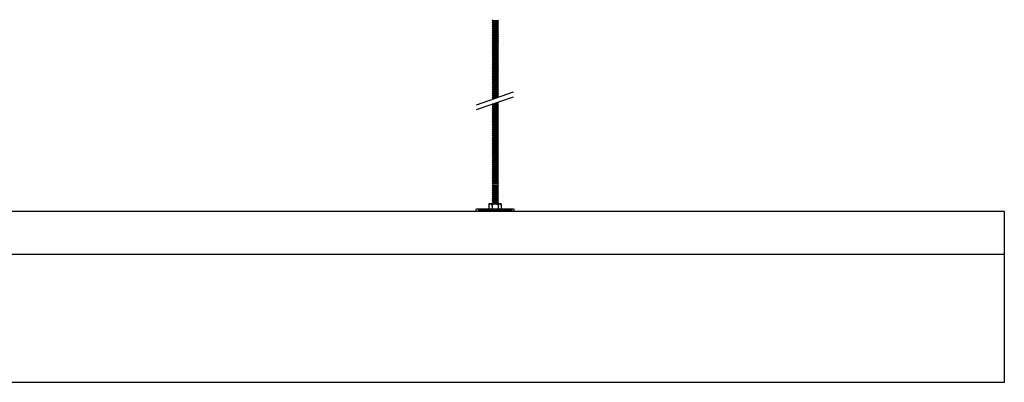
# Model space of a CAD drawing. Header units: millimetres. Extents: x 2538 to 24562, y 4449 to 23795.
# Tile 120 of 256: x 15590 to 16744, y 4469 to 4893. Entities that reach past the tile are written whole.
import ezdxf

# ---------------------------------------------------------------- set-up
doc = ezdxf.new("R2010")
doc.units = ezdxf.units.MM
doc.layers.add('_HD_tornillo', color=30, linetype='Continuous')
doc.layers.add('Make2D$Visible$Curves', color=7, linetype='Continuous', true_color=0x000000)

msp = doc.modelspace()

# ---------------------------------------------------------------- linework, layer by layer
at = {"layer": '_HD_tornillo'}
for p, q in [((16144.6, 4893.2), (16144, 4892.4)), ((16150.6, 4893.4), (16151.1, 4892.5)), ((16144, 4892.4), (16151.1, 4892.5)), ((16144, 4892.4), (16144.6, 4891.7)), ((16144.6, 4890.8), (16144, 4890)), ((16144, 4890), (16151.1, 4890.2)), ((16144, 4890), (16144.6, 4889.3)), ((16144.6, 4888.5), (16144, 4887.7)), ((16144, 4887.7), (16151.1, 4887.9)), ((16144, 4887.7), (16144.6, 4887)), ((16144.6, 4886.2), (16144, 4885.4)), ((16144, 4885.4), (16151.1, 4885.5)), ((16144, 4885.4), (16144.6, 4884.7)), ((16144.6, 4883.8), (16144, 4883)), ((16144, 4883), (16151.1, 4883.2)), ((16144, 4883), (16144.6, 4882.3)), ((16144.6, 4881.4), (16144, 4880.6)), ((16144.6, 4891.7), (16150.6, 4891.9)), ((16144.6, 4891.7), (16144.6, 4890.8)), ((16144.6, 4890.8), (16150.6, 4891)), ((16144.6, 4889.3), (16150.6, 4889.5)), ((16144.6, 4889.3), (16144.6, 4888.5)), ((16144.6, 4888.5), (16150.6, 4888.8)), ((16144.6, 4887), (16150.6, 4887.3)), ((16144.6, 4887), (16144.6, 4886.2)), ((16144.6, 4886.2), (16150.6, 4886.4)), ((16144.6, 4884.7), (16150.6, 4884.9)), ((16144.6, 4884.7), (16144.6, 4883.8)), ((16144.6, 4883.8), (16150.6, 4884)), ((16144.6, 4882.3), (16150.6, 4882.5)), ((16144.6, 4882.3), (16144.6, 4881.4)), ((16144.6, 4881.4), (16150.6, 4881.6)), ((16150.6, 4891.9), (16151.1, 4892.5)), ((16150.6, 4891.9), (16150.6, 4891)), ((16150.6, 4891), (16151.1, 4890.2)), ((16150.6, 4889.5), (16151.1, 4890.2)), ((16150.6, 4889.5), (16150.6, 4888.8)), ((16150.6, 4888.8), (16151.1, 4887.9)), ((16150.6, 4887.3), (16151.1, 4887.9)), ((16150.6, 4887.3), (16150.6, 4886.4)), ((16150.6, 4886.4), (16151.1, 4885.5)), ((16150.6, 4884.9), (16151.1, 4885.5)), ((16150.6, 4884.9), (16150.6, 4884)), ((16150.6, 4884), (16151.1, 4883.2)), ((16150.6, 4882.5), (16151.1, 4883.2)), ((16150.6, 4882.5), (16150.6, 4881.6)), ((16150.6, 4881.6), (16151.1, 4880.7)), ((16144, 4880.6), (16151.1, 4880.7)), ((16144, 4880.6), (16144.6, 4879.9)), ((16144.6, 4879), (16144, 4878.2)), ((16144, 4878.2), (16151.1, 4878.3)), ((16144, 4878.2), (16144.6, 4877.5)), ((16144.6, 4876.6), (16144, 4875.8)), ((16144, 4875.8), (16151.1, 4875.9)), ((16144, 4875.8), (16144.6, 4875.1)), ((16144.6, 4874.2), (16144, 4873.3)), ((16144, 4873.3), (16151.1, 4873.5)), ((16144, 4873.3), (16144.6, 4872.7)), ((16144.6, 4871.8), (16144, 4871)), ((16144, 4871), (16151.1, 4871.1)), ((16144, 4871), (16144.6, 4870.3)), ((16144.6, 4879.9), (16150.6, 4880.1)), ((16144.6, 4879.9), (16144.6, 4879)), ((16144.6, 4879), (16150.6, 4879.2)), ((16144.6, 4877.5), (16150.6, 4877.7)), ((16144.6, 4877.5), (16144.6, 4876.6)), ((16144.6, 4876.6), (16150.6, 4876.8)), ((16144.6, 4875.1), (16150.6, 4875.3)), ((16144.6, 4875.1), (16144.6, 4874.2)), ((16144.6, 4874.2), (16150.6, 4874.4)), ((16144.6, 4872.7), (16150.6, 4872.9)), ((16144.6, 4872.7), (16144.6, 4871.8)), ((16144.6, 4871.8), (16150.6, 4872)), ((16144.6, 4870.3), (16150.6, 4870.5)), ((16144.6, 4870.3), (16144.6, 4869.5)), ((16144.6, 4869.5), (16150.6, 4869.7)), ((16150.6, 4880.1), (16151.1, 4880.7)), ((16150.6, 4880.1), (16150.6, 4879.2)), ((16150.6, 4879.2), (16151.1, 4878.3)), ((16150.6, 4877.7), (16151.1, 4878.3)), ((16150.6, 4877.7), (16150.6, 4876.8)), ((16150.6, 4876.8), (16151.1, 4875.9)), ((16150.6, 4875.3), (16151.1, 4875.9)), ((16150.6, 4875.3), (16150.6, 4874.4)), ((16150.6, 4874.4), (16151.1, 4873.5)), ((16150.6, 4872.9), (16151.1, 4873.5)), ((16150.6, 4872.9), (16150.6, 4872)), ((16150.6, 4872), (16151.1, 4871.1)), ((16150.6, 4870.5), (16151.1, 4871.1)), ((16150.6, 4870.5), (16150.6, 4869.7)), ((16150.6, 4869.7), (16151.1, 4868.8)), ((16144.6, 4869.5), (16144, 4868.7)), ((16144, 4868.7), (16151.1, 4868.8)), ((16144, 4868.7), (16144.6, 4868)), ((16144.6, 4867.1), (16144, 4866.3)), ((16144, 4866.3), (16151.1, 4866.5)), ((16144, 4866.3), (16144.6, 4865.6)), ((16144.6, 4864.8), (16144, 4863.9)), ((16144, 4863.9), (16151.1, 4864.1)), ((16144, 4863.9), (16144.6, 4863.3)), ((16144.6, 4862.5), (16144, 4861.7)), ((16144, 4861.7), (16151.1, 4861.9)), ((16144, 4861.7), (16144.6, 4861)), ((16144.6, 4860), (16144, 4859.1)), ((16144, 4859.1), (16151.1, 4859.3)), ((16144, 4859.1), (16144.6, 4858.5)), ((16144.6, 4868), (16150.6, 4868.2)), ((16144.6, 4868), (16144.6, 4867.1)), ((16144.6, 4867.1), (16150.6, 4867.4)), ((16144.6, 4865.6), (16150.6, 4865.9)), ((16144.6, 4865.6), (16144.6, 4864.8)), ((16144.6, 4864.8), (16150.6, 4865)), ((16144.6, 4863.3), (16150.6, 4863.5)), ((16144.6, 4863.3), (16144.6, 4862.5)), ((16144.6, 4862.5), (16150.6, 4862.7)), ((16144.6, 4861), (16150.6, 4861.2)), ((16144.6, 4861), (16144.6, 4860)), ((16144.6, 4860), (16150.6, 4860.2)), ((16144.6, 4858.5), (16150.6, 4858.7)), ((16144.6, 4858.5), (16144.6, 4857.7)), ((16150.6, 4868.2), (16151.1, 4868.8)), ((16150.6, 4868.2), (16150.6, 4867.4)), ((16150.6, 4867.4), (16151.1, 4866.5)), ((16150.6, 4865.9), (16151.1, 4866.5)), ((16150.6, 4865.9), (16150.6, 4865)), ((16150.6, 4865), (16151.1, 4864.1)), ((16150.6, 4863.5), (16151.1, 4864.1)), ((16150.6, 4863.5), (16150.6, 4862.7)), ((16150.6, 4862.7), (16151.1, 4861.9)), ((16150.6, 4861.2), (16151.1, 4861.9)), ((16150.6, 4861.2), (16150.6, 4860.2)), ((16150.6, 4860.2), (16151.1, 4859.3)), ((16150.6, 4858.7), (16151.1, 4859.3)), ((16150.6, 4858.7), (16150.6, 4857.9)), ((16144.6, 4857.7), (16144, 4856.9)), ((16144, 4856.9), (16151.1, 4857)), ((16144, 4856.9), (16144.6, 4856.2)), ((16144.6, 4855.3), (16144, 4854.5)), ((16144, 4854.5), (16151.1, 4854.7)), ((16144, 4854.5), (16144.6, 4853.8)), ((16144.6, 4853), (16144, 4852.1)), ((16144, 4852.1), (16151.1, 4852.3)), ((16144, 4852.1), (16144.6, 4851.5)), ((16144.6, 4850.5), (16144, 4849.7)), ((16144, 4849.7), (16151.1, 4849.9)), ((16144, 4849.7), (16144.6, 4849)), ((16144.6, 4848.2), (16144, 4847.3)), ((16144, 4847.3), (16151.1, 4847.5)), ((16144, 4847.3), (16144.6, 4846.7)), ((16144.6, 4857.7), (16150.6, 4857.9)), ((16144.6, 4856.2), (16150.6, 4856.4)), ((16144.6, 4856.2), (16144.6, 4855.3)), ((16144.6, 4855.3), (16150.6, 4855.6)), ((16144.6, 4853.8), (16150.6, 4854.1)), ((16144.6, 4853.8), (16144.6, 4853)), ((16144.6, 4853), (16150.6, 4853.2)), ((16144.6, 4851.5), (16150.6, 4851.7)), ((16144.6, 4851.5), (16144.6, 4850.5)), ((16144.6, 4850.5), (16150.6, 4850.8)), ((16144.6, 4849), (16150.6, 4849.3)), ((16144.6, 4849), (16144.6, 4848.2)), ((16144.6, 4848.2), (16150.6, 4848.4)), ((16144.6, 4846.7), (16150.6, 4846.9)), ((16144.6, 4846.7), (16144.6, 4845.9)), ((16150.6, 4857.9), (16151.1, 4857)), ((16150.6, 4856.4), (16151.1, 4857)), ((16150.6, 4856.4), (16150.6, 4855.6)), ((16150.6, 4855.6), (16151.1, 4854.7)), ((16150.6, 4854.1), (16151.1, 4854.7)), ((16150.6, 4854.1), (16150.6, 4853.2)), ((16150.6, 4853.2), (16151.1, 4852.3)), ((16150.6, 4851.7), (16151.1, 4852.3)), ((16150.6, 4851.7), (16150.6, 4850.8)), ((16150.6, 4850.8), (16151.1, 4849.9)), ((16150.6, 4849.3), (16151.1, 4849.9)), ((16150.6, 4849.3), (16150.6, 4848.4)), ((16150.6, 4848.4), (16151.1, 4847.5)), ((16150.6, 4846.9), (16151.1, 4847.5)), ((16150.6, 4846.9), (16150.6, 4846.1)), ((16144.6, 4845.9), (16144, 4845.1)), ((16144, 4845.1), (16151.1, 4845.2)), ((16144, 4845.1), (16144.6, 4844.4)), ((16144.6, 4843.5), (16144, 4842.7)), ((16144, 4842.7), (16151.1, 4842.9)), ((16144, 4842.7), (16144.6, 4842)), ((16144.6, 4841.2), (16144, 4840.3)), ((16144, 4840.3), (16151.1, 4840.5)), ((16144, 4840.3), (16144.6, 4839.7)), ((16144.6, 4838.7), (16144, 4837.9)), ((16144, 4837.9), (16151.1, 4838.1)), ((16144, 4837.9), (16144.6, 4837.2)), ((16144.6, 4836.3), (16144, 4835.5)), ((16144, 4835.5), (16151.1, 4835.7)), ((16144, 4835.5), (16144.6, 4834.8)), ((16144.6, 4845.9), (16150.6, 4846.1)), ((16144.6, 4844.4), (16150.6, 4844.6)), ((16144.6, 4844.4), (16144.6, 4843.5)), ((16144.6, 4843.5), (16150.6, 4843.8)), ((16144.6, 4842), (16150.6, 4842.3)), ((16144.6, 4842), (16144.6, 4841.2)), ((16144.6, 4841.2), (16150.6, 4841.4)), ((16144.6, 4839.7), (16150.6, 4839.9)), ((16144.6, 4839.7), (16144.6, 4838.7)), ((16144.6, 4838.7), (16150.6, 4839)), ((16144.6, 4837.2), (16150.6, 4837.5)), ((16144.6, 4837.2), (16144.6, 4836.3)), ((16144.6, 4836.3), (16150.6, 4836.6)), ((16144.6, 4834.8), (16150.6, 4835.1)), ((16150.6, 4846.1), (16151.1, 4845.2)), ((16150.6, 4844.6), (16151.1, 4845.2)), ((16150.6, 4844.6), (16150.6, 4843.8)), ((16150.6, 4843.8), (16151.1, 4842.9)), ((16150.6, 4842.3), (16151.1, 4842.9)), ((16150.6, 4842.3), (16150.6, 4841.4)), ((16150.6, 4841.4), (16151.1, 4840.5)), ((16150.6, 4839.9), (16151.1, 4840.5)), ((16150.6, 4839.9), (16150.6, 4839)), ((16150.6, 4839), (16151.1, 4838.1)), ((16150.6, 4837.5), (16151.1, 4838.1)), ((16150.6, 4837.5), (16150.6, 4836.6)), ((16150.6, 4836.6), (16151.1, 4835.7)), ((16150.6, 4835.1), (16151.1, 4835.7)), ((16150.6, 4835.1), (16150.6, 4834.1)), ((16144.6, 4833.9), (16144, 4833.1)), ((16144, 4833.1), (16151.1, 4833.3)), ((16144, 4833.1), (16144.6, 4832.4)), ((16144.6, 4831.5), (16144, 4830.7)), ((16144, 4830.7), (16151.1, 4830.9)), ((16144, 4830.7), (16144.6, 4830)), ((16144.6, 4829.1), (16144, 4828.3)), ((16144, 4828.3), (16151.1, 4828.5)), ((16144, 4828.3), (16144.6, 4827.6)), ((16144.6, 4826.8), (16144, 4826)), ((16144, 4826), (16151.1, 4826.2)), ((16144, 4826), (16144.6, 4825.3)), ((16144.6, 4824.5), (16144, 4823.7)), ((16144, 4823.7), (16151.1, 4823.8)), ((16144, 4823.7), (16144.6, 4823)), ((16144.6, 4834.8), (16144.6, 4833.9)), ((16144.6, 4833.9), (16150.6, 4834.1)), ((16144.6, 4832.4), (16150.6, 4832.7)), ((16144.6, 4832.4), (16144.6, 4831.5)), ((16144.6, 4831.5), (16150.6, 4831.7)), ((16144.6, 4830), (16150.6, 4830.2)), ((16144.6, 4830), (16144.6, 4829.1)), ((16144.6, 4829.1), (16150.6, 4829.4)), ((16144.6, 4827.6), (16150.6, 4827.9)), ((16144.6, 4827.6), (16144.6, 4826.8)), ((16144.6, 4826.8), (16150.6, 4827.1)), ((16144.6, 4825.3), (16150.6, 4825.6)), ((16144.6, 4825.3), (16144.6, 4824.5)), ((16144.6, 4824.5), (16150.6, 4824.7)), ((16150.6, 4834.2), (16151.1, 4833.3)), ((16150.6, 4832.7), (16151.1, 4833.3)), ((16150.6, 4832.7), (16150.6, 4831.7)), ((16150.6, 4831.7), (16151.1, 4830.9)), ((16150.6, 4830.2), (16151.1, 4830.9)), ((16150.6, 4830.2), (16150.6, 4829.4)), ((16150.6, 4829.4), (16151.1, 4828.5)), ((16150.6, 4827.9), (16151.1, 4828.5)), ((16150.6, 4827.9), (16150.6, 4827.1)), ((16150.6, 4827.1), (16151.1, 4826.2)), ((16150.6, 4825.6), (16151.1, 4826.2)), ((16150.6, 4825.6), (16150.6, 4824.7)), ((16150.6, 4824.7), (16151.1, 4823.8)), ((16150.6, 4823.2), (16151.1, 4823.8)), ((16144.6, 4822.1), (16144, 4821.3)), ((16144, 4821.3), (16151.1, 4821.5)), ((16144, 4821.3), (16144.6, 4820.6)), ((16144.6, 4819.8), (16144, 4819)), ((16144, 4819), (16151.1, 4819.2)), ((16144, 4819), (16144.6, 4818.3)), ((16144.6, 4817.3), (16144, 4816.5)), ((16144, 4816.5), (16151.1, 4816.7)), ((16144, 4816.5), (16144.6, 4815.8)), ((16144.6, 4815), (16144, 4814.2)), ((16144, 4814.2), (16151.1, 4814.4)), ((16144, 4814.2), (16144.6, 4813.5)), ((16144.6, 4812.7), (16144, 4811.9)), ((16144, 4811.9), (16151.1, 4812)), ((16144.6, 4823), (16150.6, 4823.2)), ((16144.6, 4823), (16144.6, 4822.1)), ((16144.6, 4822.1), (16150.6, 4822.3)), ((16144.6, 4820.6), (16150.6, 4820.8)), ((16144.6, 4820.6), (16144.6, 4819.8)), ((16144.6, 4819.8), (16150.6, 4820.1)), ((16144.6, 4818.3), (16150.6, 4818.6)), ((16144.6, 4818.3), (16144.6, 4817.3)), ((16144.6, 4817.3), (16150.6, 4817.5)), ((16144.6, 4815.8), (16150.6, 4816)), ((16144.6, 4815.8), (16144.6, 4815)), ((16144.6, 4815), (16150.6, 4815.3)), ((16144.6, 4813.5), (16150.6, 4813.8)), ((16144.6, 4813.5), (16144.6, 4812.7)), ((16144.6, 4812.7), (16150.6, 4812.9)), ((16150.6, 4823.2), (16150.6, 4822.3)), ((16150.6, 4822.3), (16151.1, 4821.5)), ((16150.6, 4820.8), (16151.1, 4821.5)), ((16150.6, 4820.8), (16150.6, 4820.1)), ((16150.6, 4820.1), (16151.1, 4819.2)), ((16150.6, 4818.6), (16151.1, 4819.2)), ((16150.6, 4818.6), (16150.6, 4817.5)), ((16150.6, 4817.5), (16151.1, 4816.7)), ((16150.6, 4816), (16151.1, 4816.7)), ((16150.6, 4816), (16150.6, 4815.3)), ((16150.6, 4815.3), (16151.1, 4814.4)), ((16150.6, 4813.8), (16151.1, 4814.4)), ((16150.6, 4813.8), (16150.6, 4812.9)), ((16150.6, 4812.9), (16151.1, 4812)), ((16150.6, 4811.4), (16151.1, 4812)), ((16125.5, 4793.9), (16169, 4808.9)), ((16125.5, 4788.2), (16169, 4803.2)), ((16144, 4811.9), (16144.6, 4811.2)), ((16144.6, 4810.3), (16144, 4809.5)), ((16144, 4809.5), (16151.1, 4809.7)), ((16144, 4809.5), (16144.6, 4808.8)), ((16144.6, 4807.9), (16144, 4807.1)), ((16144, 4807.1), (16151.1, 4807.2)), ((16144, 4807.1), (16144.6, 4806.4)), ((16144.6, 4805.5), (16144, 4804.7)), ((16144, 4804.7), (16151.1, 4804.9)), ((16144, 4804.7), (16144.6, 4804)), ((16144.6, 4803.2), (16144, 4802.4)), ((16144, 4802.4), (16150.6, 4802.6)), ((16144, 4802.4), (16144.6, 4801.7)), ((16144.6, 4800.9), (16144.2, 4800.4)), ((16144.6, 4811.2), (16150.6, 4811.4)), ((16144.6, 4811.2), (16144.6, 4810.3)), ((16144.6, 4810.3), (16150.6, 4810.5)), ((16144.6, 4808.8), (16150.6, 4809)), ((16144.6, 4808.8), (16144.6, 4807.9)), ((16144.6, 4807.9), (16150.6, 4808.1)), ((16144.6, 4806.4), (16150.6, 4806.6)), ((16144.6, 4806.4), (16144.6, 4805.5)), ((16144.6, 4805.5), (16150.6, 4805.7)), ((16144.6, 4804), (16150.6, 4804.2)), ((16144.6, 4804), (16144.6, 4803.2)), ((16144.6, 4803.2), (16150.6, 4803.5)), ((16144.6, 4801.7), (16148.6, 4801.9)), ((16144.6, 4801.7), (16144.6, 4800.9)), ((16144.6, 4800.9), (16145.8, 4800.9)), ((16150.6, 4811.4), (16150.6, 4810.5)), ((16150.6, 4810.5), (16151.1, 4809.7)), ((16150.6, 4809), (16151.1, 4809.7)), ((16150.6, 4809), (16150.6, 4808.1)), ((16150.6, 4808.1), (16151.1, 4807.2)), ((16150.6, 4806.6), (16151.1, 4807.2)), ((16150.6, 4806.6), (16150.6, 4805.7)), ((16150.6, 4805.7), (16151.1, 4804.9)), ((16150.6, 4804.2), (16151.1, 4804.9)), ((16150.6, 4804.2), (16150.6, 4803.5)), ((16150.6, 4803.5), (16151, 4802.7)), ((16144.5, 4794.8), (16143.9, 4794)), ((16143.9, 4794), (16151, 4794.1)), ((16143.9, 4794), (16144.5, 4793.3)), ((16144.6, 4792.4), (16144, 4791.5)), ((16144, 4791.5), (16151, 4791.7)), ((16144, 4791.5), (16144.6, 4790.9)), ((16144.6, 4789.9), (16144, 4789.1)), ((16144, 4789.1), (16151, 4789.3)), ((16144, 4789.1), (16144.6, 4788.4)), ((16144.5, 4794.8), (16150.5, 4795)), ((16144.5, 4793.3), (16150.5, 4793.5)), ((16144.5, 4793.3), (16144.5, 4792.4)), ((16144.6, 4792.4), (16150.5, 4792.6)), ((16144.6, 4790.9), (16150.5, 4791.1)), ((16144.6, 4790.9), (16144.6, 4789.9)), ((16144.6, 4789.9), (16150.5, 4790.2)), ((16147.7, 4795.9), (16150.5, 4795.9)), ((16149.5, 4796.5), (16151, 4796.6)), ((16150.5, 4795.9), (16151, 4796.6)), ((16150.5, 4795.9), (16150.5, 4795)), ((16150.5, 4795), (16151, 4794.1)), ((16150.5, 4793.5), (16151, 4794.1)), ((16150.5, 4793.5), (16150.5, 4792.6)), ((16150.5, 4791.1), (16151, 4791.7)), ((16150.5, 4791.1), (16150.5, 4790.2)), ((16150.5, 4788.7), (16151, 4789.3)), ((16150.6, 4792.6), (16151, 4791.7)), ((16150.6, 4790.2), (16151, 4789.3)), ((16150.8, 4797), (16151, 4796.6)), ((16144.6, 4787.5), (16144, 4786.7)), ((16144, 4786.7), (16151, 4786.9)), ((16144, 4786.7), (16144.6, 4786)), ((16144.6, 4785.1), (16144, 4784.3)), ((16144, 4784.3), (16151, 4784.4)), ((16144, 4784.3), (16144.6, 4783.6)), ((16144.6, 4782.7), (16144, 4781.8)), ((16144, 4781.8), (16151, 4782)), ((16144, 4781.8), (16144.6, 4781.2)), ((16144.6, 4780.3), (16144, 4779.4)), ((16144, 4779.4), (16151, 4779.6)), ((16144, 4779.4), (16144.6, 4778.8)), ((16144.6, 4777.8), (16144, 4777)), ((16144.6, 4788.4), (16150.5, 4788.7)), ((16144.6, 4788.4), (16144.6, 4787.5)), ((16144.6, 4787.5), (16150.5, 4787.7)), ((16144.6, 4786), (16150.5, 4786.2)), ((16144.6, 4786), (16144.6, 4785.1)), ((16144.6, 4785.1), (16150.5, 4785.3)), ((16144.6, 4783.6), (16150.5, 4783.8)), ((16144.6, 4783.6), (16144.6, 4782.7)), ((16144.6, 4782.7), (16150.5, 4782.9)), ((16144.6, 4781.2), (16150.5, 4781.4)), ((16144.6, 4781.2), (16144.6, 4780.3)), ((16144.6, 4780.3), (16150.5, 4780.5)), ((16144.6, 4778.8), (16150.5, 4779)), ((16144.6, 4778.8), (16144.6, 4777.8)), ((16144.6, 4777.8), (16150.5, 4778.1)), ((16150.5, 4788.7), (16150.5, 4787.7)), ((16150.5, 4786.2), (16151, 4786.9)), ((16150.5, 4786.2), (16150.5, 4785.3)), ((16150.5, 4783.8), (16151, 4784.4)), ((16150.5, 4783.8), (16150.5, 4782.9)), ((16150.5, 4781.4), (16151, 4782)), ((16150.5, 4781.4), (16150.5, 4780.5)), ((16150.5, 4779), (16151, 4779.6)), ((16150.5, 4779), (16150.5, 4778.1)), ((16150.6, 4787.7), (16151, 4786.9)), ((16150.6, 4785.3), (16151, 4784.4)), ((16150.6, 4782.9), (16151, 4782)), ((16150.6, 4780.5), (16151, 4779.6)), ((16150.6, 4778.1), (16151, 4777.2)), ((16144, 4777), (16151, 4777.2)), ((16144, 4777), (16144.6, 4776.3)), ((16144.6, 4775.4), (16144, 4774.6)), ((16144, 4774.6), (16151.1, 4774.8)), ((16144, 4774.6), (16144.6, 4773.9)), ((16144.6, 4773), (16144, 4772.2)), ((16144, 4772.2), (16151.1, 4772.3)), ((16144, 4772.2), (16144.6, 4771.5)), ((16144.6, 4770.6), (16144, 4769.8)), ((16144, 4769.8), (16151.1, 4769.9)), ((16144, 4769.8), (16144.6, 4769.1)), ((16144.6, 4768.2), (16144, 4767.3)), ((16144, 4767.3), (16151.1, 4767.5)), ((16144, 4767.3), (16144.6, 4766.7)), ((16144.6, 4776.3), (16150.5, 4776.6)), ((16144.6, 4776.3), (16144.6, 4775.4)), ((16144.6, 4775.4), (16150.6, 4775.6)), ((16144.6, 4773.9), (16150.6, 4774.1)), ((16144.6, 4773.9), (16144.6, 4773)), ((16144.6, 4773), (16150.6, 4773.2)), ((16144.6, 4771.5), (16150.6, 4771.7)), ((16144.6, 4771.5), (16144.6, 4770.6)), ((16144.6, 4770.6), (16150.6, 4770.8)), ((16144.6, 4769.1), (16150.6, 4769.3)), ((16144.6, 4769.1), (16144.6, 4768.2)), ((16144.6, 4768.2), (16150.6, 4768.4)), ((16144.6, 4766.7), (16150.6, 4766.9)), ((16144.6, 4766.7), (16144.6, 4765.7)), ((16144.6, 4765.7), (16150.6, 4766)), ((16150.5, 4776.6), (16151, 4777.2)), ((16150.5, 4776.6), (16150.5, 4775.6)), ((16150.6, 4775.6), (16151.1, 4774.8)), ((16150.6, 4774.1), (16151.1, 4774.8)), ((16150.6, 4774.1), (16150.6, 4773.2)), ((16150.6, 4773.2), (16151.1, 4772.3)), ((16150.6, 4771.7), (16151.1, 4772.3)), ((16150.6, 4771.7), (16150.6, 4770.8)), ((16150.6, 4770.8), (16151.1, 4769.9)), ((16150.6, 4769.3), (16151.1, 4769.9)), ((16150.6, 4769.3), (16150.6, 4768.4)), ((16150.6, 4768.4), (16151.1, 4767.5)), ((16150.6, 4766.9), (16151.1, 4767.5)), ((16150.6, 4766.9), (16150.6, 4766)), ((16150.6, 4766), (16151.1, 4765.1)), ((16144.6, 4765.7), (16144, 4764.9)), ((16144, 4764.9), (16151.1, 4765.1)), ((16144, 4764.9), (16144.6, 4764.2)), ((16144.6, 4763.3), (16144, 4762.5)), ((16144, 4762.5), (16151.1, 4762.7)), ((16144, 4762.5), (16144.6, 4761.8)), ((16144.6, 4760.9), (16144, 4760.1)), ((16144, 4760.1), (16151.1, 4760.2)), ((16144, 4760.1), (16144.6, 4759.4)), ((16144.6, 4758.5), (16144, 4757.7)), ((16144, 4757.7), (16151.1, 4757.8)), ((16144, 4757.7), (16144.6, 4757)), ((16144.6, 4756), (16144, 4755.2)), ((16144, 4755.2), (16151.1, 4755.4)), ((16144, 4755.2), (16144.6, 4754.5)), ((16144.6, 4764.2), (16150.6, 4764.5)), ((16144.6, 4764.2), (16144.6, 4763.3)), ((16144.6, 4763.3), (16150.6, 4763.5)), ((16144.6, 4761.8), (16150.6, 4762)), ((16144.6, 4761.8), (16144.6, 4760.9)), ((16144.6, 4760.9), (16150.6, 4761.1)), ((16144.6, 4759.4), (16150.6, 4759.6)), ((16144.6, 4759.4), (16144.6, 4758.5)), ((16144.6, 4758.5), (16150.6, 4758.7)), ((16144.6, 4757), (16150.6, 4757.2)), ((16144.6, 4757), (16144.6, 4756)), ((16144.6, 4756), (16150.6, 4756.3)), ((16144.6, 4754.5), (16150.6, 4754.8)), ((16144.6, 4754.5), (16144.6, 4753.6)), ((16150.6, 4764.5), (16151.1, 4765.1)), ((16150.6, 4764.5), (16150.6, 4763.5)), ((16150.6, 4763.5), (16151.1, 4762.7)), ((16150.6, 4762), (16151.1, 4762.7)), ((16150.6, 4762), (16150.6, 4761.1)), ((16150.6, 4761.1), (16151.1, 4760.2)), ((16150.6, 4759.6), (16151.1, 4760.2)), ((16150.6, 4759.6), (16150.6, 4758.7)), ((16150.6, 4758.7), (16151.1, 4757.8)), ((16150.6, 4757.2), (16151.1, 4757.8)), ((16150.6, 4757.2), (16150.6, 4756.3)), ((16150.6, 4756.3), (16151.1, 4755.4)), ((16150.6, 4754.8), (16151.1, 4755.4)), ((16150.6, 4754.8), (16150.6, 4753.9)), ((16144.6, 4753.6), (16144, 4752.8)), ((16144, 4752.8), (16151.1, 4753)), ((16144, 4752.8), (16144.6, 4752.1)), ((16144.6, 4751.2), (16144, 4750.4)), ((16144, 4750.4), (16151.1, 4750.6)), ((16144, 4750.4), (16144.6, 4749.7)), ((16144.6, 4748.8), (16144, 4748)), ((16144, 4748), (16151.1, 4748.1)), ((16144, 4748), (16144.6, 4747.3)), ((16144.6, 4746.4), (16144, 4745.5)), ((16144, 4745.5), (16151.1, 4745.7)), ((16144, 4745.5), (16144.6, 4744.9)), ((16144.6, 4743.9), (16144, 4743.1)), ((16144, 4743.1), (16151.1, 4743.3)), ((16144, 4743.1), (16144.6, 4742.4)), ((16144.6, 4753.6), (16150.6, 4753.9)), ((16144.6, 4752.1), (16150.6, 4752.4)), ((16144.6, 4752.1), (16144.6, 4751.2)), ((16144.6, 4751.2), (16150.6, 4751.4)), ((16144.6, 4749.7), (16150.6, 4749.9)), ((16144.6, 4749.7), (16144.6, 4748.8)), ((16144.6, 4748.8), (16150.6, 4749)), ((16144.6, 4747.3), (16150.6, 4747.5)), ((16144.6, 4747.3), (16144.6, 4746.4)), ((16144.6, 4746.4), (16150.6, 4746.6)), ((16144.6, 4744.9), (16150.6, 4745.1)), ((16144.6, 4744.9), (16144.6, 4743.9)), ((16144.6, 4743.9), (16150.6, 4744.2)), ((16144.6, 4742.4), (16150.6, 4742.7)), ((16150.6, 4753.9), (16151.1, 4753)), ((16150.6, 4752.4), (16151.1, 4753)), ((16150.6, 4752.4), (16150.6, 4751.4)), ((16150.6, 4751.4), (16151.1, 4750.6)), ((16150.6, 4749.9), (16151.1, 4750.6)), ((16150.6, 4749.9), (16150.6, 4749)), ((16150.6, 4749), (16151.1, 4748.1)), ((16150.6, 4747.5), (16151.1, 4748.1)), ((16150.6, 4747.5), (16150.6, 4746.6)), ((16150.6, 4746.6), (16151.1, 4745.7)), ((16150.6, 4745.1), (16151.1, 4745.7)), ((16150.6, 4745.1), (16150.6, 4744.2)), ((16150.6, 4744.2), (16151.1, 4743.3)), ((16150.6, 4742.7), (16151.1, 4743.3)), ((16150.6, 4742.7), (16150.6, 4741.8)), ((16144.6, 4741.5), (16144, 4740.7)), ((16144, 4740.7), (16151.1, 4740.9)), ((16144, 4740.7), (16144.6, 4740)), ((16144.6, 4739.1), (16144, 4738.3)), ((16144, 4738.3), (16151.1, 4738.5)), ((16144, 4738.3), (16144.6, 4737.6)), ((16144.6, 4736.7), (16144, 4735.9)), ((16144, 4735.9), (16151.1, 4736)), ((16144, 4735.9), (16144.6, 4735.2)), ((16144.6, 4734.3), (16144, 4733.4)), ((16144, 4733.4), (16151.1, 4733.6)), ((16144, 4733.4), (16144.6, 4732.8)), ((16144.6, 4731.8), (16144, 4731)), ((16144, 4731), (16151.1, 4731.2)), ((16144.6, 4742.4), (16144.6, 4741.5)), ((16144.6, 4741.5), (16150.6, 4741.8)), ((16144.6, 4740), (16150.6, 4740.3)), ((16144.6, 4740), (16144.6, 4739.1)), ((16144.6, 4739.1), (16150.6, 4739.3)), ((16144.6, 4737.6), (16150.6, 4737.8)), ((16144.6, 4737.6), (16144.6, 4736.7)), ((16144.6, 4736.7), (16150.6, 4736.9)), ((16144.6, 4735.2), (16150.6, 4735.4)), ((16144.6, 4735.2), (16144.6, 4734.3)), ((16144.6, 4734.3), (16150.6, 4734.5)), ((16144.6, 4732.8), (16150.6, 4733)), ((16144.6, 4732.8), (16144.6, 4731.8)), ((16144.6, 4731.8), (16150.6, 4732.1)), ((16150.6, 4741.8), (16151.1, 4740.9)), ((16150.6, 4740.3), (16151.1, 4740.9)), ((16150.6, 4740.3), (16150.6, 4739.3)), ((16150.6, 4739.3), (16151.1, 4738.5)), ((16150.6, 4737.8), (16151.1, 4738.5)), ((16150.6, 4737.8), (16150.6, 4736.9)), ((16150.6, 4736.9), (16151.1, 4736)), ((16150.6, 4735.4), (16151.1, 4736)), ((16150.6, 4735.4), (16150.6, 4734.5)), ((16150.6, 4734.5), (16151.1, 4733.6)), ((16150.6, 4733), (16151.1, 4733.6)), ((16150.6, 4733), (16150.6, 4732.1)), ((16150.6, 4732.1), (16151.1, 4731.2)), ((16150.6, 4730.6), (16151.1, 4731.2)), ((16144, 4731), (16144.6, 4730.4)), ((16144.6, 4729.4), (16144, 4728.6)), ((16144, 4728.6), (16151.1, 4728.8)), ((16144, 4728.6), (16144.6, 4727.9)), ((16144.6, 4727), (16144, 4726.2)), ((16144, 4726.2), (16151.1, 4726.4)), ((16144, 4726.2), (16144.6, 4725.5)), ((16144.6, 4724.6), (16144, 4723.8)), ((16144, 4723.8), (16151.1, 4723.9)), ((16144, 4723.8), (16144.6, 4723.1)), ((16144.6, 4722.2), (16144, 4721.3)), ((16144, 4721.3), (16151.1, 4721.5)), ((16144, 4721.3), (16144.6, 4720.7)), ((16144.6, 4719.7), (16144, 4718.9)), ((16144.6, 4730.4), (16150.6, 4730.6)), ((16144.6, 4730.4), (16144.6, 4729.4)), ((16144.6, 4729.4), (16150.6, 4729.6)), ((16144.6, 4727.9), (16150.6, 4728.2)), ((16144.6, 4727.9), (16144.6, 4727)), ((16144.6, 4727), (16150.6, 4727.2)), ((16144.6, 4725.5), (16150.6, 4725.7)), ((16144.6, 4725.5), (16144.6, 4724.6)), ((16144.6, 4724.6), (16150.6, 4724.8)), ((16144.6, 4723.1), (16150.6, 4723.3)), ((16144.6, 4723.1), (16144.6, 4722.2)), ((16144.6, 4722.2), (16150.6, 4722.4)), ((16144.6, 4720.7), (16150.6, 4720.9)), ((16144.6, 4720.7), (16144.6, 4719.7)), ((16144.6, 4719.7), (16150.6, 4720)), ((16150.6, 4730.6), (16150.6, 4729.6)), ((16150.6, 4729.7), (16151.1, 4728.8)), ((16150.6, 4728.2), (16151.1, 4728.8)), ((16150.6, 4728.2), (16150.6, 4727.2)), ((16150.6, 4727.2), (16151.1, 4726.4)), ((16150.6, 4725.7), (16151.1, 4726.4)), ((16150.6, 4725.7), (16150.6, 4724.8)), ((16150.6, 4724.8), (16151.1, 4723.9)), ((16150.6, 4723.3), (16151.1, 4723.9)), ((16150.6, 4723.3), (16150.6, 4722.4)), ((16150.6, 4722.4), (16151.1, 4721.5)), ((16150.6, 4720.9), (16151.1, 4721.5)), ((16150.6, 4720.9), (16150.6, 4720)), ((16150.6, 4720), (16151.1, 4719.1)), ((16144, 4718.9), (16151.1, 4719.1)), ((16144, 4718.9), (16144.6, 4718.2)), ((16144.6, 4717.3), (16144, 4716.5)), ((16144, 4716.5), (16151.1, 4716.7)), ((16144, 4716.5), (16144.6, 4715.8)), ((16144.6, 4714.9), (16144, 4714.1)), ((16144, 4714.1), (16151.1, 4714.3)), ((16144, 4714.1), (16144.6, 4713.4)), ((16144.6, 4712.5), (16144, 4711.7)), ((16144, 4711.7), (16151.1, 4711.8)), ((16144, 4711.7), (16144.6, 4711)), ((16144.6, 4709.9), (16144, 4709.1)), ((16144, 4709.1), (16151.1, 4709.3)), ((16144, 4709.1), (16144.6, 4708.4)), ((16144.6, 4718.2), (16150.6, 4718.5)), ((16144.6, 4718.2), (16144.6, 4717.3)), ((16144.6, 4717.3), (16150.6, 4717.5)), ((16144.6, 4715.8), (16150.6, 4716)), ((16144.6, 4715.8), (16144.6, 4714.9)), ((16144.6, 4714.9), (16150.6, 4715.1)), ((16144.6, 4713.4), (16150.6, 4713.6)), ((16144.6, 4713.4), (16144.6, 4712.5)), ((16144.6, 4712.5), (16150.6, 4712.7)), ((16144.6, 4711), (16150.6, 4711.2)), ((16144.6, 4711), (16144.6, 4709.9)), ((16144.6, 4709.9), (16150.6, 4710.2)), ((16144.6, 4708.4), (16150.6, 4708.7)), ((16144.6, 4708.4), (16144.6, 4707.5)), ((16150.6, 4718.5), (16151.1, 4719.1)), ((16150.6, 4718.5), (16150.6, 4717.5)), ((16150.6, 4717.5), (16151.1, 4716.7)), ((16150.6, 4716), (16151.1, 4716.7)), ((16150.6, 4716), (16150.6, 4715.1)), ((16150.6, 4715.1), (16151.1, 4714.3)), ((16150.6, 4713.6), (16151.1, 4714.3)), ((16150.6, 4713.6), (16150.6, 4712.7)), ((16150.6, 4712.7), (16151.1, 4711.8)), ((16150.6, 4711.2), (16151.1, 4711.8)), ((16150.6, 4711.2), (16150.6, 4710.2)), ((16150.6, 4710.2), (16151.1, 4709.3)), ((16150.6, 4708.7), (16151.1, 4709.3)), ((16150.6, 4708.7), (16150.6, 4707.7)), ((16144.6, 4707.5), (16144, 4706.7)), ((16144, 4706.7), (16151.1, 4706.8)), ((16144, 4706.7), (16144.6, 4706)), ((16144.6, 4705.1), (16144, 4704.3)), ((16144, 4704.3), (16151.1, 4704.4)), ((16144, 4704.3), (16144.6, 4703.6)), ((16144.6, 4702.7), (16144, 4701.6)), ((16144, 4701.6), (16151.1, 4701.8)), ((16144, 4701.6), (16144.6, 4700.9)), ((16144.6, 4699.6), (16144, 4698.6)), ((16144, 4698.6), (16151.1, 4698.7)), ((16144, 4698.6), (16144.6, 4697.9)), ((16144.6, 4696.7), (16144, 4695.9)), ((16144.6, 4707.5), (16150.6, 4707.7)), ((16144.6, 4706), (16150.6, 4706.2)), ((16144.6, 4706), (16144.6, 4705.1)), ((16144.6, 4705.1), (16150.6, 4705.3)), ((16144.6, 4703.6), (16150.6, 4703.8)), ((16144.6, 4703.6), (16144.6, 4702.7)), ((16144.6, 4702.4), (16150.6, 4702.6)), ((16144.6, 4700.9), (16150.6, 4701.1)), ((16144.6, 4700.9), (16144.6, 4699.6)), ((16144.6, 4699.4), (16150.6, 4699.6)), ((16144.6, 4697.9), (16150.6, 4698.1)), ((16144.6, 4697.9), (16144.6, 4696.7)), ((16144.6, 4696.7), (16150.6, 4697)), ((16150.6, 4707.7), (16151.1, 4706.8)), ((16150.6, 4706.2), (16151.1, 4706.8)), ((16150.6, 4706.2), (16150.6, 4705.3)), ((16150.6, 4705.3), (16151.1, 4704.4)), ((16150.6, 4703.8), (16151.1, 4704.4)), ((16150.6, 4703.8), (16150.6, 4702.9)), ((16150.6, 4702.9), (16151.1, 4701.8)), ((16150.6, 4701.1), (16151.1, 4701.8)), ((16150.6, 4701.1), (16150.6, 4699.8)), ((16150.6, 4699.8), (16151.1, 4698.7)), ((16150.6, 4698.1), (16151.1, 4698.7)), ((16150.6, 4698.1), (16150.6, 4697)), ((16150.6, 4697), (16151.1, 4696.1)), ((16144, 4695.9), (16151.1, 4696.1)), ((16144, 4695.9), (16144.6, 4695.2)), ((16144.6, 4694.3), (16144, 4693.5)), ((16144, 4693.5), (16151.1, 4693.7)), ((16144, 4693.5), (16144.6, 4692.8)), ((16144.6, 4691.9), (16144, 4691.1)), ((16144, 4691.1), (16151.1, 4691.2)), ((16144, 4691.1), (16144.6, 4690.4)), ((16144.6, 4689.5), (16144, 4688.6)), ((16144, 4688.6), (16151.1, 4688.8)), ((16144, 4688.6), (16144.6, 4688)), ((16144.6, 4687), (16144, 4686.2)), ((16144, 4686.2), (16151.1, 4686.4)), ((16144, 4686.2), (16144.6, 4685.5)), ((16144.6, 4695.2), (16150.6, 4695.5)), ((16144.6, 4695.2), (16144.6, 4694.3)), ((16144.6, 4694.3), (16150.6, 4694.5)), ((16144.6, 4692.8), (16150.6, 4693)), ((16144.6, 4692.8), (16144.6, 4691.9)), ((16144.6, 4691.9), (16150.6, 4692.1)), ((16144.6, 4690.4), (16150.6, 4690.6)), ((16144.6, 4690.4), (16144.6, 4689.5)), ((16144.6, 4689.5), (16150.6, 4689.7)), ((16144.6, 4688), (16150.6, 4688.2)), ((16144.6, 4688), (16144.6, 4687)), ((16144.6, 4687), (16150.6, 4687.3)), ((16144.6, 4685.5), (16150.6, 4685.8)), ((16144.6, 4685.5), (16144.6, 4684.5)), ((16150.6, 4695.5), (16151.1, 4696.1)), ((16150.6, 4695.5), (16150.6, 4694.5)), ((16150.6, 4694.5), (16151.1, 4693.7)), ((16150.6, 4693), (16151.1, 4693.7)), ((16150.6, 4693), (16150.6, 4692.1)), ((16150.6, 4692.1), (16151.1, 4691.2)), ((16150.6, 4690.6), (16151.1, 4691.2)), ((16150.6, 4690.6), (16150.6, 4689.7)), ((16150.6, 4689.7), (16151.1, 4688.8)), ((16150.6, 4688.2), (16151.1, 4688.8)), ((16150.6, 4688.2), (16150.6, 4687.3)), ((16150.6, 4687.3), (16151.1, 4686.4)), ((16150.6, 4685.8), (16151.1, 4686.4)), ((16150.6, 4685.8), (16150.6, 4684.7)), ((16154.6, 4677.7), (16140.2, 4677.7)), ((16140.2, 4677.7), (16140.2, 4672)), ((16143.8, 4677.7), (16143.8, 4672)), ((16144.6, 4684.5), (16144, 4683.7)), ((16144, 4683.7), (16151.1, 4683.8)), ((16144, 4683.7), (16144.6, 4683)), ((16144.6, 4682), (16144, 4681.2)), ((16144, 4681.2), (16151.1, 4681.4)), ((16144, 4681.2), (16144.6, 4680.6)), ((16144.6, 4679.6), (16144, 4678.8)), ((16144, 4678.8), (16151.1, 4679)), ((16144, 4678.8), (16144.6, 4678.1)), ((16144.6, 4684.5), (16150.6, 4684.7)), ((16144.6, 4683), (16150.6, 4683.2)), ((16144.6, 4683), (16144.6, 4682)), ((16144.6, 4682), (16150.6, 4682.3)), ((16144.6, 4680.6), (16150.6, 4680.8)), ((16144.6, 4680.6), (16144.6, 4679.6)), ((16144.6, 4679.6), (16150.6, 4679.9)), ((16144.6, 4679.6), (16150.6, 4679.9)), ((16144.6, 4678.1), (16150.6, 4678.4)), ((16144.6, 4678.1), (16144.6, 4677.7)), ((16150.6, 4684.7), (16151.1, 4683.8)), ((16150.6, 4683.2), (16151.1, 4683.8)), ((16150.6, 4683.2), (16150.6, 4682.3)), ((16150.6, 4682.3), (16151.1, 4681.4)), ((16150.6, 4680.8), (16151.1, 4681.4)), ((16150.6, 4680.8), (16150.6, 4679.9)), ((16150.6, 4679.9), (16151.1, 4679)), ((16150.6, 4678.4), (16151.1, 4679)), ((16150.6, 4678.4), (16150.6, 4677.7)), ((16151, 4677.7), (16151, 4672)), ((16154.6, 4677.7), (16154.6, 4672)), ((16140.2, 4672), (16154.6, 4672))]:
    msp.add_line(p, q, dxfattribs=at)
for centre, radius, start, end in [((16142, 4675.9), 1.86, 12.3317, 167.6683), ((16147.4, 4672.5), 5.16, 45.7706, 134.2294), ((16152.8, 4675.9), 1.81, 11.1529, 168.8471)]:
    msp.add_arc(centre, radius, start, end, dxfattribs=at)
at = {"layer": 'Make2D$Visible$Curves', "color": 7, "lineweight": -3}
for points in [[(16744.2, 4668.9), (15544.2, 4668.9), (14344.2, 4668.9)], [(16125.3, 4668.9), (16125.3, 4670), (16125.3, 4671)], [(16126.3, 4672), (16147.4, 4672), (16168.5, 4672)], [(16127.3, 4669), (16127.3, 4669), (16127.3, 4668.9)], [(16167.5, 4670), (16147.9, 4670), (16128.3, 4670)], [(16167.5, 4668.9), (16167.5, 4669.5), (16167.5, 4670)], [(16169.5, 4671), (16169.5, 4670), (16169.5, 4668.9)], [(16744.2, 4611.7), (16744.2, 4640.3), (16744.2, 4668.9)], [(14344.2, 4618.9), (15544.2, 4618.9), (16744.2, 4618.9)], [(16744.2, 4468.9), (16744.2, 4540.3), (16744.2, 4611.7)], [(14344.2, 4468.9), (15544.2, 4468.9), (16744.2, 4468.9)]]:
    msp.add_open_spline(points, degree=2, dxfattribs=at)
for points, weights in [([(16125.3, 4671), (16125.3, 4672), (16126.3, 4672)], [1, 0.707106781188, 1]), ([(16128.3, 4670), (16127.3, 4670), (16127.3, 4669)], [1, 0.707106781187, 1]), ([(16168.5, 4672), (16169.5, 4672), (16169.5, 4671)], [1, 0.707106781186, 1])]:
    msp.add_rational_spline(points, weights, degree=2, dxfattribs=at)

doc.saveas('drawing.dxf')
